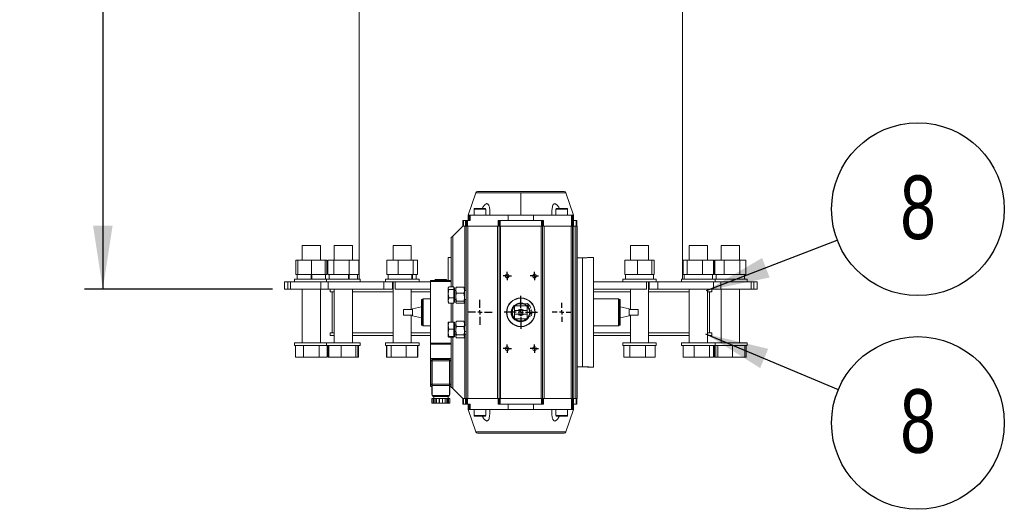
# Model space of a CAD drawing. Header units: millimetres. Extents: x 195 to 7681, y 65 to 5395.
# Tile 71 of 80: x 4715 to 5419, y 1874 to 2224. Entities that reach past the tile are written whole.
import ezdxf

# ---------------------------------------------------------------- set-up
doc = ezdxf.new("R2010")
doc.units = ezdxf.units.MM
doc.layers.add('COTAS', color=1, linetype='Continuous')
doc.styles.add('SLDTEXTSTYLE3', font='TXT', dxfattribs={"width": 0.75})
doc.styles.add('SLDTEXTSTYLE4', font='TXT', dxfattribs={"width": 0.605})
doc.dimstyles.new('SLDDIMSTYLE1', dxfattribs={"dimtxt": 0.18, "dimasz": 45.5, "dimexe": 0, "dimexo": 0.0625, "dimgap": 0, "dimtad": 0, "dimtih": 1, "dimtoh": 1, "dimdec": 0, "dimrnd": 1e-09, "dimzin": 0, "dimdsep": 46, "dimtxsty": 'Standard', "dimsah": 1, "dimcen": 0.09, "dimadec": 0, "dimazin": 0, "dimtfac": 45.5, "dimtdec": 0, "dimtofl": 0, "dimtmove": 0, "dimatfit": 3, "dimfxl": 1, "dimfrac": 2, "dimtolj": 1, "dimtzin": 0, "dimarcsym": 0})
doc.dimstyles.new('SLDDIMSTYLE2', dxfattribs={"dimtxt": 45.5, "dimasz": 45.5, "dimexe": 0, "dimexo": 0.0625, "dimgap": 11.375, "dimtad": 1, "dimdec": 0, "dimlfac": 1.538462, "dimrnd": 1e-09, "dimzin": 12, "dimdsep": 46, "dimtxsty": 'SLDTEXTSTYLE4', "dimsah": 1, "dimcen": 0.09, "dimadec": 0, "dimazin": 3, "dimtfac": 1, "dimtdec": 0, "dimtofl": 0, "dimtmove": 0, "dimatfit": 3, "dimfxl": 1, "dimfrac": 2, "dimtolj": 1, "dimtzin": 12, "dimarcsym": 0})

# ---------------------------------------------------------------- blocks, each defined once
blk = doc.blocks.new('_D_6')
at = {"layer": 'COTAS', "ltscale": 13, "transparency": 16777216}
for p, q in [((5226.73, 3159.8), (4761.59, 3159.8)), ((4774.59, 3159.8), (4774.59, 2031.59)), ((4895.86, 2031.59), (4761.59, 2031.59))]:
    blk.add_line(p, q, dxfattribs=at)
for points in [[(4774.59, 3159.8), (4767.59, 3114.3), (4781.59, 3114.3)], [(4774.59, 2031.59), (4781.59, 2077.09), (4767.59, 2077.09)]]:
    blk.add_solid(points, dxfattribs=at)
at = {"layer": 'COTAS', "ltscale": 13, "transparency": 16777216, "insert": (4715.94, 2526.18), "char_height": 45.5, "attachment_point": 1, "rotation": 90, "style": 'SLDTEXTSTYLE4'}
blk.add_mtext('1736', dxfattribs=at)
blk = doc.blocks.new('SW_NOTE_0_46')
at = {"layer": 'COTAS', "color": 0, "ltscale": 13}
blk.add_circle((57.66, 22.2), 61.78, dxfattribs=at)
at = {"layer": 'COTAS', "color": 0, "ltscale": 13, "insert": (57.72, 46.32), "char_height": 45.5, "attachment_point": 2, "style": 'SLDTEXTSTYLE3'}
blk.add_mtext('8', dxfattribs=at)
blk = doc.blocks.new('SW_NOTE_0_47')
at = {"layer": 'COTAS', "color": 0, "ltscale": 13}
blk.add_circle((56.96, -23.92), 61.78, dxfattribs=at)
at = {"layer": 'COTAS', "color": 0, "ltscale": 13, "insert": (57.03, 0.2), "char_height": 45.5, "attachment_point": 2, "style": 'SLDTEXTSTYLE3'}
blk.add_mtext('8', dxfattribs=at)
blk = doc.blocks.new('SW_CENTERMARKSYMBOL_14')
at = {"layer": 'COTAS', "color": 0, "ltscale": 13}
for p, q in [((-3.25, 0), (-6.83, 0)), ((0, 0), (-1.63, 0)), ((0, 3.25), (0, 6.83)), ((0, 0), (0, 1.62)), ((0, 0), (0, -1.63)), ((0, 0), (1.62, 0)), ((3.25, 0), (6.83, 0)), ((0, -3.25), (0, -6.83))]:
    blk.add_line(p, q, dxfattribs=at)
blk = doc.blocks.new('SW_CENTERMARKSYMBOL_15')
at = {"layer": 'COTAS', "color": 0, "ltscale": 13}
for p, q in [((-1.625, 0), (-2.99, 0)), ((0, 0), (-1.625, 0)), ((0, 1.625), (0, 2.99)), ((0, 0), (0, 1.625)), ((0, 0), (0, -1.625)), ((0, 0), (1.625, 0)), ((1.625, 0), (2.99, 0)), ((0, -1.625), (0, -2.99))]:
    blk.add_line(p, q, dxfattribs=at)
blk = doc.blocks.new('SW_CENTERMARKSYMBOL_16')
at = {"layer": 'COTAS', "color": 0, "ltscale": 13}
for p, q in [((-1.625, 0), (-2.99, 0)), ((0, 0), (-1.625, 0)), ((0, 1.625), (0, 2.99)), ((0, 0), (0, 1.625)), ((0, 0), (0, -1.625)), ((0, 0), (1.625, 0)), ((1.625, 0), (2.99, 0)), ((0, -1.625), (0, -2.99))]:
    blk.add_line(p, q, dxfattribs=at)
blk = doc.blocks.new('SW_CENTERMARKSYMBOL_17')
at = {"layer": 'COTAS', "color": 0, "ltscale": 13}
for p, q in [((-1.625, 0), (-2.99, 0)), ((0, 0), (-1.625, 0)), ((0, 1.625), (0, 2.99)), ((0, 0), (0, 1.625)), ((0, 0), (0, -1.625)), ((0, 0), (1.625, 0)), ((1.625, 0), (2.99, 0)), ((0, -1.625), (0, -2.99))]:
    blk.add_line(p, q, dxfattribs=at)
blk = doc.blocks.new('SW_CENTERMARKSYMBOL_18')
at = {"layer": 'COTAS', "color": 0, "ltscale": 13}
for p, q in [((-1.625, 0), (-2.99, 0)), ((0, 0), (-1.625, 0)), ((0, 1.625), (0, 2.99)), ((0, 0), (0, 1.625)), ((0, 0), (0, -1.625)), ((0, 0), (1.625, 0)), ((1.625, 0), (2.99, 0)), ((0, -1.625), (0, -2.99))]:
    blk.add_line(p, q, dxfattribs=at)
blk = doc.blocks.new('SW_CENTERMARKSYMBOL_19')
at = {"layer": 'COTAS', "color": 0, "ltscale": 13}
for p, q in [((0, 3.25), (0, 11.8625)), ((-3.25, 0), (-11.8625, 0)), ((0, 0), (-1.625, 0)), ((0, 0), (0, 1.625)), ((0, 0), (0, -1.625)), ((0, 0), (1.625, 0)), ((3.25, 0), (11.8625, 0)), ((0, -3.25), (0, -11.8625))]:
    blk.add_line(p, q, dxfattribs=at)
blk = doc.blocks.new('SW_CENTERMARKSYMBOL_20')
at = {"layer": 'COTAS', "color": 0, "ltscale": 13}
for p, q in [((0, 3.25), (0, 8.84)), ((-3.25, 0), (-8.84, 0)), ((0, 0), (-1.625, 0)), ((0, 0), (0, 1.625)), ((0, 0), (0, -1.625)), ((0, 0), (1.625, 0)), ((3.25, 0), (8.84, 0)), ((0, -3.25), (0, -8.84))]:
    blk.add_line(p, q, dxfattribs=at)

msp = doc.modelspace()

# ---------------------------------------------------------------- linework, layer by layer
at = {"color": 7, "linetype": 'Continuous', "lineweight": 18, "ltscale": 13}
for p, q in [((4958.02, 2354.64), (4958.02, 2038.74)), ((5189.16, 2038.74), (5189.16, 2354.64)), ((5041.31, 2100.58), (5035.89, 2084.56)), ((5041.31, 2100.58), (5073.59, 2100.58)), ((5104.64, 2101.46), (5042.54, 2101.46)), ((5073.59, 2100.58), (5105.87, 2100.58)), ((5073.59, 2084.56), (5073.59, 2100.58)), ((5111.29, 2084.56), (5105.87, 2100.58)), ((5040.11, 2088.85), (5040.11, 2084.56)), ((5040.11, 2088.85), (5048.56, 2088.85)), ((5040.63, 2089.37), (5048.04, 2089.37)), ((5048.56, 2088.85), (5048.56, 2084.56)), ((5098.61, 2088.85), (5098.61, 2084.56)), ((5098.61, 2088.85), (5107.06, 2088.85)), ((5099.13, 2089.37), (5106.54, 2089.37)), ((5107.06, 2088.85), (5107.06, 2084.56)), ((5031.99, 2080.66), (5031.99, 2076.76)), ((5031.99, 2080.66), (5032.64, 2080.66)), ((5032.64, 2076.76), (5032.64, 2080.66)), ((5032.64, 2080.66), (5034.07, 2080.66)), ((5034.07, 2080.66), (5034.07, 2076.76)), ((5034.07, 2080.66), (5034.72, 2080.66)), ((5034.72, 2080.66), (5035.37, 2080.66)), ((5034.72, 2080.66), (5034.72, 2076.76)), ((5035.37, 2080.66), (5037.32, 2080.66)), ((5035.37, 2076.76), (5035.37, 2080.66)), ((5035.89, 2084.56), (5035.89, 2080.66)), ((5035.89, 2084.56), (5036.67, 2084.56)), ((5036.67, 2080.66), (5036.67, 2084.56)), ((5037.32, 2084.56), (5036.67, 2084.56)), ((5037.32, 2080.66), (5037.32, 2084.56)), ((5037.32, 2084.56), (5064.53, 2084.56)), ((5057.47, 2080.66), (5057.47, 2076.76)), ((5057.47, 2080.66), (5058.12, 2080.66)), ((5058.12, 2080.66), (5058.12, 2076.76)), ((5058.12, 2080.66), (5058.77, 2080.66)), ((5058.77, 2076.76), (5058.77, 2080.66)), ((5058.77, 2080.66), (5088.41, 2080.66)), ((5064.53, 2084.56), (5073.59, 2084.56)), ((5064.53, 2084.56), (5064.53, 2080.66)), ((5073.59, 2084.56), (5082.65, 2084.56)), ((5082.65, 2080.66), (5082.65, 2084.56)), ((5082.65, 2084.56), (5109.86, 2084.56)), ((5088.41, 2080.66), (5088.41, 2076.76)), ((5088.41, 2080.66), (5089.06, 2080.66)), ((5089.06, 2076.76), (5089.06, 2080.66)), ((5089.06, 2080.66), (5089.71, 2080.66)), ((5089.71, 2076.76), (5089.71, 2080.66)), ((5109.86, 2084.56), (5109.86, 2076.76)), ((5110.51, 2084.56), (5109.86, 2084.56)), ((5110.51, 2084.56), (5111.29, 2084.56)), ((5110.51, 2076.76), (5110.51, 2084.56)), ((5110.51, 2080.66), (5111.16, 2080.66)), ((5111.16, 2076.76), (5111.16, 2080.66)), ((5111.16, 2080.66), (5113.11, 2080.66)), ((5111.29, 2080.66), (5111.29, 2084.56)), ((5113.11, 2080.66), (5113.11, 2076.76)), ((5113.11, 2080.66), (5113.76, 2080.66)), ((5113.76, 2076.76), (5113.76, 2080.66)), ((5024.84, 2069.61), (5031.99, 2076.76)), ((5031.99, 2076.76), (5033.61, 2076.76)), ((5033.61, 2076.76), (5034.59, 2076.76)), ((5033.61, 2076.76), (5033.61, 2030.61)), ((5034.59, 1953.26), (5034.59, 2076.76)), ((5034.59, 2076.76), (5035.56, 2076.76)), ((5035.56, 1953.26), (5035.56, 2076.76)), ((5035.56, 2076.76), (5057.01, 2076.76)), ((5057.01, 2076.76), (5057.01, 1953.26)), ((5057.01, 2076.76), (5057.99, 2076.76)), ((5057.99, 1953.26), (5057.99, 2076.76)), ((5057.99, 2076.76), (5058.96, 2076.76)), ((5058.96, 1953.26), (5058.96, 2076.76)), ((5058.96, 2076.76), (5088.21, 2076.76)), ((5088.21, 1953.26), (5088.21, 2076.76)), ((5088.21, 2076.76), (5089.19, 2076.76)), ((5089.19, 1953.26), (5089.19, 2076.76)), ((5089.19, 2076.76), (5090.16, 2076.76)), ((5090.16, 1953.26), (5090.16, 2076.76)), ((5090.16, 2076.76), (5109.66, 2076.76)), ((5109.66, 1953.26), (5109.66, 2076.76)), ((5109.66, 2076.76), (5110.64, 2076.76)), ((5110.64, 1953.26), (5110.64, 2076.76)), ((5110.64, 2076.76), (5111.61, 2076.76)), ((5111.61, 1953.26), (5111.61, 2076.76)), ((5111.61, 2076.76), (5112.91, 2076.76)), ((5112.91, 1953.26), (5112.91, 2076.76)), ((5112.91, 2076.76), (5113.89, 2076.76)), ((5113.89, 1953.26), (5113.89, 2076.76)), ((5023.86, 2068.64), (5024.84, 2069.61)), ((5023.86, 2033.27), (5023.86, 2068.64)), ((5024.84, 2033.27), (5024.84, 2069.61)), ((4917.27, 2062.79), (4917.27, 2052.39)), ((4917.27, 2062.79), (4923.77, 2062.79)), ((4923.77, 2062.79), (4930.27, 2062.79)), ((4930.27, 2052.39), (4930.27, 2062.79)), ((4940.08, 2062.79), (4940.08, 2052.39)), ((4940.08, 2062.79), (4949.07, 2062.79)), ((4949.07, 2062.79), (4953.08, 2062.79)), ((4953.08, 2052.39), (4953.08, 2062.79)), ((4982.22, 2062.79), (4982.22, 2052.39)), ((4982.22, 2062.79), (4993.32, 2062.79)), ((4993.32, 2062.79), (4995.22, 2062.79)), ((4995.22, 2052.39), (4995.22, 2062.79)), ((5151.95, 2062.79), (5151.95, 2052.39)), ((5151.95, 2062.79), (5164.95, 2062.79)), ((5164.95, 2052.39), (5164.95, 2062.79)), ((5194.09, 2062.79), (5194.09, 2052.39)), ((5194.09, 2062.79), (5207.09, 2062.79)), ((5207.09, 2052.39), (5207.09, 2062.79)), ((5216.9, 2062.79), (5216.9, 2052.39)), ((5216.9, 2062.79), (5229.9, 2062.79)), ((5229.9, 2052.39), (5229.9, 2062.79)), ((4912.61, 2052.39), (4912.61, 2041.99)), ((4912.61, 2052.39), (4914.02, 2052.39)), ((4914.02, 2052.39), (4914.02, 2041.99)), ((4914.02, 2052.39), (4923.77, 2052.39)), ((4923.77, 2052.39), (4923.77, 2041.99)), ((4923.77, 2052.39), (4933.52, 2052.39)), ((4933.52, 2052.39), (4934.94, 2052.39)), ((4933.52, 2052.39), (4933.52, 2041.99)), ((4934.94, 2052.39), (4934.94, 2041.99)), ((4935.42, 2052.39), (4935.42, 2041.99)), ((4935.42, 2052.39), (4939.73, 2052.39)), ((4939.73, 2052.39), (4939.73, 2041.99)), ((4939.73, 2052.39), (4950.89, 2052.39)), ((4950.89, 2052.39), (4950.89, 2041.99)), ((4950.89, 2052.39), (4957.74, 2052.39)), ((4957.74, 2052.39), (4957.74, 2041.99)), ((4977.85, 2052.39), (4977.85, 2041.99)), ((4977.85, 2052.39), (4985.81, 2052.39)), ((4985.81, 2052.39), (4985.81, 2041.99)), ((4985.81, 2052.39), (4996.69, 2052.39)), ((4996.69, 2052.39), (4996.69, 2041.99)), ((4996.69, 2052.39), (4999.6, 2052.39)), ((4999.6, 2052.39), (4999.6, 2041.99)), ((5021.59, 2037.76), (5021.59, 2054.01)), ((5023.86, 2054.22), (5022.63, 2054.22)), ((5113.89, 2054.01), (5117.79, 2054.01)), ((5117.79, 1976.01), (5117.79, 2054.01)), ((5124.55, 2054.22), (5121.17, 2054.22)), ((5125.59, 1976.01), (5125.59, 2054.01)), ((5148.05, 2052.39), (5148.05, 2041.99)), ((5148.05, 2052.39), (5156.98, 2052.39)), ((5156.98, 2052.39), (5156.98, 2041.99)), ((5156.98, 2052.39), (5167.38, 2052.39)), ((5167.38, 2052.39), (5167.38, 2041.99)), ((5167.38, 2052.39), (5168.85, 2052.39)), ((5168.85, 2052.39), (5168.85, 2041.99)), ((5189.43, 2052.39), (5189.43, 2041.99)), ((5189.43, 2052.39), (5189.72, 2052.39)), ((5189.72, 2052.39), (5189.72, 2041.99)), ((5189.72, 2052.39), (5192.63, 2052.39)), ((5192.63, 2052.39), (5192.63, 2041.99)), ((5192.63, 2052.39), (5203.51, 2052.39)), ((5203.51, 2052.39), (5203.51, 2041.99)), ((5203.51, 2052.39), (5211.47, 2052.39)), ((5211.47, 2052.39), (5211.76, 2052.39)), ((5211.47, 2052.39), (5211.47, 2041.99)), ((5211.76, 2052.39), (5211.76, 2041.99)), ((5212.24, 2052.39), (5212.24, 2041.99)), ((5212.24, 2052.39), (5219.09, 2052.39)), ((5219.09, 2052.39), (5219.09, 2041.99)), ((5219.09, 2052.39), (5230.26, 2052.39)), ((5230.26, 2052.39), (5230.26, 2041.99)), ((5230.26, 2052.39), (5234.56, 2052.39)), ((5234.56, 2052.39), (5234.56, 2041.99)), ((4904.59, 2036.79), (4904.59, 2031.59)), ((4906.95, 2036.79), (4904.59, 2036.79)), ((4906.95, 2036.79), (4906.95, 2031.59)), ((4906.95, 2036.79), (4908.86, 2036.79)), ((4908.86, 2036.79), (4908.86, 2031.59)), ((4930.42, 2036.79), (4908.86, 2036.79)), ((4911.75, 2038.74), (4911.75, 2036.79)), ((4911.75, 2038.74), (4934.56, 2038.74)), ((4912.61, 2041.99), (4913.7, 2041.99)), ((4913.7, 2041.99), (4913.7, 2038.74)), ((4913.7, 2041.99), (4914.02, 2041.99)), ((4914.02, 2041.99), (4916.7, 2041.99)), ((4916.7, 2041.99), (4921.1, 2041.99)), ((4921.1, 2041.99), (4923.77, 2041.99)), ((4923.51, 2041.99), (4923.51, 2038.74)), ((4923.77, 2041.99), (4926.45, 2041.99)), ((4924.03, 2041.99), (4924.03, 2038.74)), ((4926.45, 2041.99), (4930.85, 2041.99)), ((4930.42, 2036.79), (4930.42, 2031.59)), ((4930.42, 2036.79), (4934.73, 2036.79)), ((4930.85, 2041.99), (4933.52, 2041.99)), ((4933.52, 2041.99), (4933.85, 2041.99)), ((4933.85, 2038.74), (4933.85, 2041.99)), ((4933.85, 2041.99), (4934.94, 2041.99)), ((4934.56, 2038.74), (4934.56, 2036.79)), ((4934.56, 2038.74), (4958.61, 2038.74)), ((4934.73, 2036.79), (4935.84, 2036.79)), ((4935.42, 2041.99), (4936.6, 2041.99)), ((4935.84, 2036.79), (4935.84, 2031.59)), ((4975.68, 2036.79), (4935.84, 2036.79)), ((4936.51, 2041.99), (4936.51, 2038.74)), ((4936.6, 2041.99), (4938.54, 2041.99)), ((4938.54, 2041.99), (4939.73, 2041.99)), ((4939.73, 2041.99), (4942.79, 2041.99)), ((4942.79, 2041.99), (4947.82, 2041.99)), ((4947.82, 2041.99), (4950.89, 2041.99)), ((4950.2, 2041.99), (4950.2, 2038.74)), ((4950.68, 2041.99), (4950.68, 2038.74)), ((4950.89, 2041.99), (4952.77, 2041.99)), ((4952.77, 2041.99), (4955.86, 2041.99)), ((4955.86, 2041.99), (4957.74, 2041.99)), ((4956.66, 2038.74), (4956.66, 2041.99)), ((4958.61, 2036.79), (4958.61, 2038.74)), ((4975.68, 2036.79), (4975.68, 2031.59)), ((4975.68, 2036.79), (4978.56, 2036.79)), ((4976.7, 2038.74), (4976.7, 2036.79)), ((4976.7, 2038.74), (5000.75, 2038.74)), ((4977.85, 2041.99), (4980.04, 2041.99)), ((4978.56, 2036.79), (4983.79, 2036.79)), ((4978.65, 2041.99), (4978.65, 2038.74)), ((4980.04, 2041.99), (4983.63, 2041.99)), ((4981.77, 2036.79), (4981.77, 2031.59)), ((4982.22, 2036.79), (4982.22, 1993.24)), ((4983.63, 2041.99), (4985.81, 2041.99)), ((4983.79, 2036.79), (4983.79, 2031.59)), ((5008.91, 2036.79), (4983.79, 2036.79)), ((4985.81, 2041.99), (4988.8, 2041.99)), ((4988.8, 2041.99), (4993.7, 2041.99)), ((4993.7, 2041.99), (4996.69, 2041.99)), ((4995.66, 2041.99), (4995.66, 2038.74)), ((4996.03, 2041.99), (4996.03, 2038.74)), ((4996.69, 2041.99), (4997.49, 2041.99)), ((4997.49, 2041.99), (4998.8, 2041.99)), ((4998.8, 2038.74), (4998.8, 2041.99)), ((4998.8, 2041.99), (4999.6, 2041.99)), ((5000.75, 2036.79), (5000.75, 2038.74)), ((5023.86, 2037.76), (5008.91, 2037.76)), ((5008.91, 2037.76), (5008.91, 2037.11)), ((5008.91, 2037.11), (5008.91, 1992.91)), ((5008.91, 2037.11), (5023.86, 2037.11)), ((5012.16, 2038.09), (5012.49, 2038.41)), ((5012.16, 2038.09), (5020.61, 2038.09)), ((5012.16, 2038.09), (5012.16, 2037.76)), ((5020.29, 2038.41), (5012.49, 2038.41)), ((5020.61, 2038.09), (5020.29, 2038.41)), ((5020.61, 2037.76), (5020.61, 2038.09)), ((5063.84, 2041.01), (5063.84, 2039.65)), ((5083.34, 2041.01), (5083.34, 2039.65)), ((5163.39, 2036.79), (5125.59, 2036.79)), ((5146.43, 2038.74), (5146.43, 2036.79)), ((5146.43, 2038.74), (5147.34, 2038.74)), ((5147.34, 2038.74), (5170.48, 2038.74)), ((5148.05, 2041.99), (5150.5, 2041.99)), ((5148.38, 2041.99), (5148.38, 2038.74)), ((5150.5, 2041.99), (5154.53, 2041.99)), ((5154.53, 2041.99), (5156.98, 2041.99)), ((5156.98, 2041.99), (5159.84, 2041.99)), ((5159.84, 2041.99), (5164.53, 2041.99)), ((5163.39, 2036.79), (5168.61, 2036.79)), ((5163.39, 2036.79), (5163.39, 2031.59)), ((5164.53, 2041.99), (5167.38, 2041.99)), ((5164.95, 1993.24), (5164.95, 2036.79)), ((5165.41, 2036.79), (5165.41, 2031.59)), ((5167.38, 2041.99), (5167.79, 2041.99)), ((5167.79, 2041.99), (5168.53, 2041.99)), ((5168.53, 2038.74), (5168.53, 2041.99)), ((5168.53, 2041.99), (5168.85, 2041.99)), ((5168.61, 2036.79), (5171.49, 2036.79)), ((5170.48, 2036.79), (5170.48, 2038.74)), ((5171.49, 2036.79), (5171.49, 2031.59)), ((5211.34, 2036.79), (5171.49, 2036.79)), ((5188.57, 2038.74), (5188.57, 2036.79)), ((5188.57, 2038.74), (5192.09, 2038.74)), ((5189.43, 2041.99), (5189.72, 2041.99)), ((5189.72, 2041.99), (5190.52, 2041.99)), ((5190.52, 2041.99), (5190.52, 2038.74)), ((5190.52, 2041.99), (5191.83, 2041.99)), ((5191.83, 2041.99), (5192.63, 2041.99)), ((5192.09, 2038.74), (5212.62, 2038.74)), ((5192.63, 2041.99), (5195.62, 2041.99)), ((5195.62, 2041.99), (5200.52, 2041.99)), ((5200.52, 2041.99), (5203.51, 2041.99)), ((5203.51, 2041.99), (5205.69, 2041.99)), ((5205.69, 2041.99), (5209.28, 2041.99)), ((5209.28, 2041.99), (5211.47, 2041.99)), ((5210.67, 2038.74), (5210.67, 2041.99)), ((5211.34, 2036.79), (5212.44, 2036.79)), ((5211.34, 2036.79), (5211.34, 2031.59)), ((5211.47, 2041.99), (5211.76, 2041.99)), ((5212.24, 2041.99), (5214.12, 2041.99)), ((5212.44, 2036.79), (5216.76, 2036.79)), ((5212.62, 2036.79), (5212.62, 2038.74)), ((5212.62, 2038.74), (5218.8, 2038.74)), ((5213.33, 2041.99), (5213.33, 2038.74)), ((5214.12, 2041.99), (5217.21, 2041.99)), ((5216.76, 2036.79), (5216.76, 2031.59)), ((5238.32, 2036.79), (5216.76, 2036.79)), ((5217.21, 2041.99), (5219.09, 2041.99)), ((5218.8, 2038.74), (5235.43, 2038.74)), ((5219.09, 2041.99), (5222.16, 2041.99)), ((5222.16, 2041.99), (5227.19, 2041.99)), ((5227.19, 2041.99), (5230.26, 2041.99)), ((5230.26, 2041.99), (5231.44, 2041.99)), ((5231.44, 2041.99), (5233.38, 2041.99)), ((5233.38, 2041.99), (5234.56, 2041.99)), ((5233.48, 2038.74), (5233.48, 2041.99)), ((5235.43, 2036.79), (5235.43, 2038.74)), ((5238.32, 2036.79), (5238.32, 2031.59)), ((5238.32, 2036.79), (5240.22, 2036.79)), ((5240.22, 2036.79), (5240.22, 2031.59)), ((5242.59, 2036.79), (5240.22, 2036.79)), ((5242.59, 2031.59), (5242.59, 2036.79)), ((4906.95, 2031.59), (4904.59, 2031.59)), ((4906.95, 2031.59), (4908.86, 2031.59)), ((4930.42, 2031.59), (4908.86, 2031.59)), ((4917.27, 2031.59), (4917.27, 1993.24)), ((4930.27, 1993.24), (4930.27, 2031.59)), ((4930.42, 2031.59), (4935.84, 2031.59)), ((4975.68, 2031.59), (4935.84, 2031.59)), ((4937.09, 2031.59), (4937.09, 2029.64)), ((4940.08, 2029.64), (4937.09, 2029.64)), ((4938.71, 2029.64), (4938.71, 2000.39)), ((4940.08, 2031.59), (4940.08, 1993.24)), ((4953.08, 1993.24), (4953.08, 2031.59)), ((4982.22, 2029.64), (4953.08, 2029.64)), ((4975.68, 2031.59), (4981.77, 2031.59)), ((4981.77, 2031.59), (4982.22, 2031.59)), ((5008.91, 2031.59), (4983.79, 2031.59)), ((4995.22, 2016.96), (4995.22, 2031.59)), ((5008.91, 2029.64), (4995.22, 2029.64)), ((5021.87, 2032.89), (5021.69, 2032.56)), ((5021.69, 2032.26), (5021.69, 2032.56)), ((5021.69, 2028.3), (5021.69, 2032.26)), ((5025.75, 2033.27), (5022.15, 2033.27)), ((5025.75, 2031.25), (5022.15, 2031.25)), ((5025.75, 2033.27), (5025.75, 2032.26)), ((5026.14, 2032.56), (5025.75, 2032.56)), ((5025.75, 2032.26), (5025.75, 2031.25)), ((5025.75, 2031.25), (5025.75, 2028.3)), ((5026.14, 2032.56), (5026.14, 2022.16)), ((5027.11, 2030.61), (5026.14, 2030.61)), ((5027.2, 2032.72), (5027.11, 2032.56)), ((5027.11, 2032.56), (5027.11, 2030.94)), ((5027.11, 2030.94), (5027.11, 2025.88)), ((5032.82, 2033.12), (5027.58, 2033.12)), ((5032.82, 2028.76), (5027.58, 2028.76)), ((5032.82, 2033.12), (5033.2, 2032.71)), ((5033.29, 2032.56), (5033.2, 2032.71)), ((5033.29, 2032.56), (5033.29, 2030.94)), ((5033.29, 2030.94), (5033.29, 2025.88)), ((5034.59, 2030.61), (5033.29, 2030.61)), ((5163.39, 2031.59), (5125.59, 2031.59)), ((5151.95, 2029.64), (5125.59, 2029.64)), ((5151.95, 2031.59), (5151.95, 2016.96)), ((5164.95, 2031.59), (5165.41, 2031.59)), ((5194.09, 2029.64), (5164.95, 2029.64)), ((5165.41, 2031.59), (5171.49, 2031.59)), ((5211.34, 2031.59), (5171.49, 2031.59)), ((5194.09, 2031.59), (5194.09, 1993.24)), ((5207.09, 1993.24), (5207.09, 2031.59)), ((5210.09, 2029.64), (5207.09, 2029.64)), ((5208.46, 2029.64), (5208.46, 2000.39)), ((5210.09, 2029.64), (5210.09, 2031.59)), ((5211.34, 2031.59), (5216.76, 2031.59)), ((5238.32, 2031.59), (5216.76, 2031.59)), ((5216.9, 2031.59), (5216.9, 1993.24)), ((5229.9, 1993.24), (5229.9, 2031.59)), ((5238.32, 2031.59), (5240.22, 2031.59)), ((5242.59, 2031.59), (5240.22, 2031.59)), ((5002.54, 2024.11), (5003.19, 2024.11)), ((5002.54, 2005.91), (5002.54, 2024.11)), ((5003.84, 2024.76), (5003.19, 2024.11)), ((5003.19, 2005.91), (5003.19, 2024.11)), ((5003.84, 2024.76), (5008.91, 2024.76)), ((5003.84, 2005.26), (5003.84, 2024.76)), ((5021.69, 2023.4), (5021.69, 2028.3)), ((5021.69, 2022.16), (5021.69, 2023.4)), ((5021.69, 2022.16), (5021.87, 2021.84)), ((5021.88, 2021.84), (5022.15, 2021.46)), ((5025.75, 2025.34), (5022.15, 2025.34)), ((5022.15, 2021.46), (5025.75, 2021.46)), ((5023.86, 2008.05), (5023.86, 2021.46)), ((5024.84, 2008.05), (5024.84, 2021.46)), ((5025.75, 2028.3), (5025.75, 2025.34)), ((5025.75, 2025.34), (5025.75, 2023.4)), ((5025.75, 2023.4), (5025.75, 2021.46)), ((5025.75, 2022.16), (5026.14, 2022.16)), ((5026.14, 2024.11), (5027.11, 2024.11)), ((5027.11, 2025.88), (5027.11, 2022.31)), ((5027.11, 2022.31), (5027.11, 2022.16)), ((5027.11, 2022.16), (5027.2, 2022.02)), ((5027.58, 2023.01), (5032.82, 2023.01)), ((5032.82, 2021.61), (5027.58, 2021.61)), ((5033.2, 2022.02), (5033.29, 2022.16)), ((5033.29, 2025.88), (5033.29, 2022.31)), ((5033.29, 2024.11), (5034.59, 2024.11)), ((5033.29, 2022.31), (5033.29, 2022.16)), ((5033.61, 2024.11), (5033.61, 2005.91)), ((5076.1, 2021.01), (5078.3, 2021.34)), ((5143.33, 2024.76), (5125.59, 2024.76)), ((5143.33, 2024.76), (5143.33, 2005.26)), ((5143.98, 2024.11), (5143.33, 2024.76)), ((5144.63, 2024.11), (5143.98, 2024.11)), ((5143.98, 2024.11), (5143.98, 2005.91)), ((5144.63, 2024.11), (5144.63, 2005.91)), ((4989.54, 2016.96), (4996.04, 2016.96)), ((4989.54, 2013.06), (4989.54, 2016.96)), ((4996.04, 2017.61), (5002.54, 2018.91)), ((4996.04, 2012.41), (4996.04, 2017.61)), ((5069.04, 2019.19), (5069.04, 2016.31)), ((5069.04, 2016.31), (5071.72, 2016.31)), ((5069.04, 2016.31), (5069.04, 2013.71)), ((5077.76, 2019.56), (5069.41, 2019.56)), ((5075.45, 2016.31), (5078.14, 2016.31)), ((5078.14, 2016.31), (5078.14, 2019.19)), ((5078.14, 2013.71), (5078.14, 2016.31)), ((5080.8, 2018.31), (5079.44, 2017.85)), ((5079.96, 2016.31), (5081.32, 2016.77)), ((5151.13, 2017.61), (5144.63, 2018.91)), ((5151.13, 2017.61), (5151.13, 2012.41)), ((5157.63, 2016.96), (5151.13, 2016.96)), ((5157.63, 2016.96), (5157.63, 2013.06)), ((4989.54, 2013.06), (4996.04, 2013.06)), ((4995.22, 1993.24), (4995.22, 2013.06)), ((4996.04, 2012.41), (5002.54, 2011.11)), ((5021.69, 2005.55), (5021.69, 2007.85)), ((5022.15, 2008.05), (5025.75, 2008.05)), ((5025.75, 2008.05), (5025.75, 2005.55)), ((5026.14, 2007.86), (5025.75, 2007.86)), ((5026.14, 2007.86), (5026.14, 2000.36)), ((5027.33, 2008.23), (5027.11, 2007.86)), ((5027.11, 2007.86), (5027.11, 2006.69)), ((5027.34, 2008.23), (5027.58, 2008.59)), ((5032.82, 2008.59), (5027.58, 2008.59)), ((5032.82, 2008.59), (5033.04, 2008.23)), ((5033.29, 2007.86), (5033.07, 2008.24)), ((5033.29, 2007.86), (5033.29, 2006.69)), ((5069.04, 2013.71), (5069.04, 2010.84)), ((5071.72, 2013.71), (5069.04, 2013.71)), ((5069.41, 2010.46), (5077.76, 2010.46)), ((5073.59, 2008.51), (5073.59, 2008.84)), ((5078.14, 2013.71), (5075.45, 2013.71)), ((5078.14, 2010.84), (5078.14, 2013.71)), ((5081.17, 2012.84), (5079.22, 2011.77)), ((5151.13, 2012.41), (5144.63, 2011.11)), ((5157.63, 2013.06), (5151.13, 2013.06)), ((5151.95, 2013.06), (5151.95, 1993.24)), ((4937.09, 2000.39), (4937.09, 1998.44)), ((4940.08, 2000.39), (4937.09, 2000.39)), ((4982.22, 2000.39), (4953.08, 2000.39)), ((5008.91, 2000.39), (4995.22, 2000.39)), ((5002.54, 2005.91), (5003.19, 2005.91)), ((5003.19, 2005.91), (5003.84, 2005.26)), ((5003.84, 2005.26), (5008.91, 2005.26)), ((5021.69, 2000.36), (5021.69, 2005.55)), ((5021.69, 1997.47), (5021.69, 2000.36)), ((5022.15, 2003.05), (5025.75, 2003.05)), ((5025.75, 2005.55), (5025.75, 2003.05)), ((5025.75, 2003.05), (5025.75, 2000.36)), ((5025.75, 2000.36), (5025.75, 1997.67)), ((5025.75, 2000.36), (5026.14, 2000.36)), ((5027.11, 2005.91), (5026.14, 2005.91)), ((5026.14, 2001.22), (5027.11, 2001.22)), ((5026.14, 2000.36), (5026.14, 1997.46)), ((5027.11, 2006.69), (5027.11, 2001.84)), ((5027.11, 2001.84), (5027.11, 1997.8)), ((5032.82, 2004.8), (5027.58, 2004.8)), ((5033.29, 2006.69), (5033.29, 2001.84)), ((5034.59, 2005.91), (5033.29, 2005.91)), ((5033.29, 2001.84), (5033.29, 1997.8)), ((5033.29, 2001.22), (5034.59, 2001.22)), ((5143.33, 2005.26), (5125.59, 2005.26)), ((5151.95, 2000.39), (5125.59, 2000.39)), ((5143.33, 2005.26), (5143.98, 2005.91)), ((5144.63, 2005.91), (5143.98, 2005.91)), ((5194.09, 2000.39), (5164.95, 2000.39)), ((5210.09, 2000.39), (5207.09, 2000.39)), ((5210.09, 1998.44), (5210.09, 2000.39)), ((4911.75, 1993.24), (4911.75, 1991.29)), ((4934.56, 1993.24), (4911.75, 1993.24)), ((4934.56, 1993.24), (4934.56, 1991.29)), ((4958.61, 1993.24), (4934.56, 1993.24)), ((4940.08, 1998.44), (4937.09, 1998.44)), ((4982.22, 1998.44), (4953.08, 1998.44)), ((4958.61, 1991.29), (4958.61, 1993.24)), ((4976.7, 1993.24), (4976.7, 1991.29)), ((5000.75, 1993.24), (4976.7, 1993.24)), ((5008.91, 1998.44), (4995.22, 1998.44)), ((5000.75, 1991.29), (5000.75, 1993.24)), ((5025.75, 1997.67), (5022.15, 1997.67)), ((5025.75, 1997.28), (5022.15, 1997.28)), ((5023.86, 1961.39), (5023.86, 1997.28)), ((5024.84, 1960.41), (5024.84, 1997.28)), ((5025.75, 1997.67), (5025.75, 1997.47)), ((5025.75, 1997.47), (5025.75, 1997.28)), ((5025.75, 1997.46), (5026.14, 1997.46)), ((5026.14, 1999.41), (5027.11, 1999.41)), ((5027.11, 1997.8), (5027.11, 1997.46)), ((5027.11, 1997.46), (5027.33, 1997.08)), ((5027.58, 1998.87), (5032.82, 1998.87)), ((5032.82, 1996.73), (5027.58, 1996.73)), ((5033.07, 1997.08), (5033.29, 1997.46)), ((5033.29, 1999.41), (5034.59, 1999.41)), ((5033.29, 1997.8), (5033.29, 1997.46)), ((5033.61, 1999.41), (5033.61, 1953.26)), ((5151.95, 1998.44), (5125.59, 1998.44)), ((5146.43, 1993.24), (5146.43, 1991.29)), ((5147.34, 1993.24), (5146.43, 1993.24)), ((5170.48, 1993.24), (5147.34, 1993.24)), ((5194.09, 1998.44), (5164.95, 1998.44)), ((5170.48, 1991.29), (5170.48, 1993.24)), ((5188.57, 1993.24), (5188.57, 1991.29)), ((5192.09, 1993.24), (5188.57, 1993.24)), ((5212.62, 1993.24), (5192.09, 1993.24)), ((5210.09, 1998.44), (5207.09, 1998.44)), ((5212.62, 1991.29), (5212.62, 1993.24)), ((5218.8, 1993.24), (5212.62, 1993.24)), ((5235.43, 1993.24), (5218.8, 1993.24)), ((5235.43, 1991.29), (5235.43, 1993.24)), ((4934.56, 1991.29), (4911.75, 1991.29)), ((4912.51, 1991.29), (4912.51, 1982.84)), ((4918.14, 1991.29), (4918.14, 1982.84)), ((4929.4, 1991.29), (4929.4, 1982.84)), ((4958.61, 1991.29), (4934.56, 1991.29)), ((4935.03, 1991.29), (4935.03, 1982.84)), ((4935.71, 1991.29), (4935.71, 1982.84)), ((4936.18, 1991.29), (4936.18, 1982.84)), ((4945.11, 1991.29), (4945.11, 1982.84)), ((4955.51, 1991.29), (4955.51, 1982.84)), ((4956.98, 1991.29), (4956.98, 1982.84)), ((4957.46, 1991.29), (4957.46, 1982.84)), ((5000.75, 1991.29), (4976.7, 1991.29)), ((4977.56, 1991.29), (4977.56, 1982.84)), ((4977.85, 1991.29), (4977.85, 1982.84)), ((4980.76, 1991.29), (4980.76, 1982.84)), ((4991.64, 1991.29), (4991.64, 1982.84)), ((4999.6, 1991.29), (4999.6, 1982.84)), ((4999.89, 1991.29), (4999.89, 1982.84)), ((5023.86, 1992.91), (5008.91, 1992.91)), ((5008.91, 1992.91), (5008.91, 1992.26)), ((5008.91, 1992.26), (5023.86, 1992.26)), ((5008.98, 1992.26), (5008.98, 1981.86)), ((5023.8, 1992.26), (5023.8, 1981.86)), ((5063.84, 1989.01), (5063.84, 1987.65)), ((5083.34, 1989.01), (5083.34, 1987.65)), ((5147.34, 1991.29), (5146.43, 1991.29)), ((5147.29, 1991.29), (5147.29, 1982.84)), ((5170.48, 1991.29), (5147.34, 1991.29)), ((5151.6, 1991.29), (5151.6, 1982.84)), ((5162.76, 1991.29), (5162.76, 1982.84)), ((5169.61, 1991.29), (5169.61, 1982.84)), ((5192.09, 1991.29), (5188.57, 1991.29)), ((5189.72, 1991.29), (5189.72, 1982.84)), ((5212.62, 1991.29), (5192.09, 1991.29)), ((5197.68, 1991.29), (5197.68, 1982.84)), ((5208.56, 1991.29), (5208.56, 1982.84)), ((5211.47, 1991.29), (5211.47, 1982.84)), ((5212.14, 1991.29), (5212.14, 1982.84)), ((5218.8, 1991.29), (5212.62, 1991.29)), ((5213, 1991.29), (5213, 1982.84)), ((5214.47, 1991.29), (5214.47, 1982.84)), ((5235.43, 1991.29), (5218.8, 1991.29)), ((5224.87, 1991.29), (5224.87, 1982.84)), ((5233.8, 1991.29), (5233.8, 1982.84)), ((5234.66, 1991.29), (5234.66, 1982.84)), ((4918.14, 1982.84), (4912.51, 1982.84)), ((4929.4, 1982.84), (4918.14, 1982.84)), ((4935.03, 1982.84), (4929.4, 1982.84)), ((4936.18, 1982.84), (4935.71, 1982.84)), ((4945.11, 1982.84), (4936.18, 1982.84)), ((4955.51, 1982.84), (4945.11, 1982.84)), ((4956.98, 1982.84), (4955.51, 1982.84)), ((4957.46, 1982.84), (4956.98, 1982.84)), ((4977.85, 1982.84), (4977.56, 1982.84)), ((4980.76, 1982.84), (4977.85, 1982.84)), ((4991.64, 1982.84), (4980.76, 1982.84)), ((4999.6, 1982.84), (4991.64, 1982.84)), ((4999.89, 1982.84), (4999.6, 1982.84)), ((5008.98, 1981.86), (5023.8, 1981.86)), ((5009.04, 1981.86), (5009.04, 1962.04)), ((5009.24, 1980.24), (5009.24, 1963.66)), ((5010.21, 1980.24), (5009.24, 1980.24)), ((5010.21, 1981.21), (5010.21, 1980.24)), ((5022.56, 1981.21), (5010.21, 1981.21)), ((5010.21, 1963.66), (5010.21, 1980.24)), ((5010.21, 1980.24), (5022.56, 1980.24)), ((5022.56, 1981.21), (5022.56, 1980.24)), ((5022.56, 1980.24), (5022.56, 1963.66)), ((5023.54, 1980.24), (5022.56, 1980.24)), ((5023.54, 1963.66), (5023.54, 1980.24)), ((5023.73, 1981.86), (5023.73, 1962.04)), ((5151.6, 1982.84), (5147.29, 1982.84)), ((5162.76, 1982.84), (5151.6, 1982.84)), ((5169.61, 1982.84), (5162.76, 1982.84)), ((5197.68, 1982.84), (5189.72, 1982.84)), ((5208.56, 1982.84), (5197.68, 1982.84)), ((5211.47, 1982.84), (5208.56, 1982.84)), ((5213, 1982.84), (5212.14, 1982.84)), ((5214.47, 1982.84), (5213, 1982.84)), ((5224.87, 1982.84), (5214.47, 1982.84)), ((5233.8, 1982.84), (5224.87, 1982.84)), ((5234.66, 1982.84), (5233.8, 1982.84)), ((5023.73, 1975.83), (5023.86, 1975.84)), ((5023.73, 1975.81), (5023.86, 1975.81)), ((5117.79, 1976.01), (5113.89, 1976.01)), ((5121.17, 1975.81), (5124.55, 1975.81)), ((5009.04, 1962.04), (5010.21, 1962.04)), ((5010.21, 1963.66), (5009.24, 1963.66)), ((5009.89, 1962.04), (5009.89, 1961.06)), ((5009.89, 1961.06), (5010.21, 1961.06)), ((5009.98, 1961.06), (5009.98, 1956.51)), ((5010.06, 1956.51), (5010.06, 1961.06)), ((5022.56, 1963.66), (5010.21, 1963.66)), ((5010.21, 1963.66), (5010.21, 1962.69)), ((5010.21, 1962.69), (5010.21, 1955.54)), ((5010.21, 1962.69), (5016.39, 1962.69)), ((5016.39, 1962.69), (5022.56, 1962.69)), ((5023.54, 1963.66), (5022.56, 1963.66)), ((5022.56, 1963.66), (5022.56, 1962.69)), ((5022.56, 1955.54), (5022.56, 1962.69)), ((5022.56, 1962.04), (5023.73, 1962.04)), ((5022.56, 1961.06), (5022.89, 1961.06)), ((5022.72, 1961.06), (5022.72, 1956.51)), ((5022.79, 1956.51), (5022.79, 1961.06)), ((5022.89, 1961.06), (5022.89, 1962.04)), ((5023.86, 1961.39), (5024.84, 1960.41)), ((5031.99, 1953.26), (5024.84, 1960.41)), ((5010.06, 1956.51), (5009.98, 1956.51)), ((5010.01, 1953.26), (5010.01, 1950.01)), ((5010.01, 1953.26), (5010.98, 1953.26)), ((5010.21, 1956.51), (5010.06, 1956.51)), ((5022.56, 1955.54), (5010.21, 1955.54)), ((5010.86, 1954.89), (5021.91, 1954.89)), ((5010.98, 1950.01), (5010.98, 1953.26)), ((5010.98, 1953.26), (5011.35, 1953.26)), ((5011.25, 1954.89), (5011.25, 1953.26)), ((5011.35, 1950.01), (5011.35, 1953.26)), ((5011.35, 1953.26), (5012.23, 1953.26)), ((5012.23, 1953.26), (5013.2, 1953.26)), ((5012.23, 1953.26), (5012.23, 1950.01)), ((5013.2, 1953.26), (5013.2, 1950.01)), ((5013.2, 1953.26), (5015.14, 1953.26)), ((5015.14, 1950.01), (5015.14, 1953.26)), ((5015.14, 1953.26), (5015.32, 1953.26)), ((5015.32, 1950.01), (5015.32, 1953.26)), ((5015.32, 1953.26), (5017.45, 1953.26)), ((5017.45, 1950.01), (5017.45, 1953.26)), ((5017.45, 1953.26), (5017.64, 1953.26)), ((5017.64, 1953.26), (5017.64, 1950.01)), ((5017.64, 1953.26), (5019.58, 1953.26)), ((5019.58, 1953.26), (5019.58, 1950.01)), ((5019.58, 1953.26), (5020.55, 1953.26)), ((5020.55, 1950.01), (5020.55, 1953.26)), ((5020.55, 1953.26), (5021.42, 1953.26)), ((5021.42, 1950.01), (5021.42, 1953.26)), ((5021.42, 1953.26), (5021.8, 1953.26)), ((5021.52, 1953.26), (5021.52, 1954.89)), ((5021.8, 1953.26), (5021.8, 1950.01)), ((5021.8, 1953.26), (5022.77, 1953.26)), ((5022.72, 1956.51), (5022.56, 1956.51)), ((5022.79, 1956.51), (5022.72, 1956.51)), ((5022.77, 1953.26), (5022.77, 1950.01)), ((5031.99, 1953.26), (5033.61, 1953.26)), ((5031.99, 1953.26), (5031.99, 1949.36)), ((5032.64, 1949.36), (5032.64, 1953.26)), ((5033.61, 1953.26), (5034.59, 1953.26)), ((5034.07, 1953.26), (5034.07, 1949.36)), ((5034.59, 1953.26), (5035.56, 1953.26)), ((5034.72, 1953.26), (5034.72, 1949.36)), ((5035.37, 1949.36), (5035.37, 1953.26)), ((5035.56, 1953.26), (5057.01, 1953.26)), ((5057.01, 1953.26), (5057.99, 1953.26)), ((5057.47, 1953.26), (5057.47, 1949.36)), ((5057.99, 1953.26), (5058.96, 1953.26)), ((5058.12, 1953.26), (5058.12, 1949.36)), ((5058.77, 1949.36), (5058.77, 1953.26)), ((5058.96, 1953.26), (5088.21, 1953.26)), ((5088.21, 1953.26), (5089.19, 1953.26)), ((5088.41, 1953.26), (5088.41, 1949.36)), ((5089.06, 1949.36), (5089.06, 1953.26)), ((5089.19, 1953.26), (5090.16, 1953.26)), ((5089.71, 1949.36), (5089.71, 1953.26)), ((5090.16, 1953.26), (5109.66, 1953.26)), ((5109.66, 1953.26), (5110.64, 1953.26)), ((5109.86, 1953.26), (5109.86, 1945.46)), ((5110.51, 1945.46), (5110.51, 1953.26)), ((5110.64, 1953.26), (5111.61, 1953.26)), ((5111.16, 1949.36), (5111.16, 1953.26)), ((5111.61, 1953.26), (5112.91, 1953.26)), ((5112.91, 1953.26), (5113.89, 1953.26)), ((5113.11, 1953.26), (5113.11, 1949.36)), ((5113.76, 1949.36), (5113.76, 1953.26)), ((5010.01, 1950.01), (5010.98, 1950.01)), ((5011.35, 1950.01), (5010.98, 1950.01)), ((5012.23, 1950.01), (5011.35, 1950.01)), ((5012.23, 1950.01), (5013.2, 1950.01)), ((5013.2, 1950.01), (5015.14, 1950.01)), ((5015.32, 1950.01), (5015.14, 1950.01)), ((5017.45, 1950.01), (5015.32, 1950.01)), ((5017.64, 1950.01), (5017.45, 1950.01)), ((5017.64, 1950.01), (5019.58, 1950.01)), ((5019.58, 1950.01), (5020.55, 1950.01)), ((5021.42, 1950.01), (5020.55, 1950.01)), ((5021.8, 1950.01), (5021.42, 1950.01)), ((5021.8, 1950.01), (5022.77, 1950.01)), ((5032.64, 1949.36), (5031.99, 1949.36)), ((5034.07, 1949.36), (5032.64, 1949.36)), ((5034.72, 1949.36), (5034.07, 1949.36)), ((5035.37, 1949.36), (5034.72, 1949.36)), ((5037.32, 1949.36), (5035.37, 1949.36)), ((5035.89, 1949.36), (5035.89, 1945.46)), ((5035.89, 1945.46), (5041.31, 1929.45)), ((5036.67, 1945.46), (5035.89, 1945.46)), ((5036.67, 1945.46), (5036.67, 1949.36)), ((5037.32, 1945.46), (5036.67, 1945.46)), ((5037.32, 1945.46), (5037.32, 1949.36)), ((5064.53, 1945.46), (5037.32, 1945.46)), ((5040.11, 1941.17), (5040.11, 1945.46)), ((5048.56, 1941.17), (5048.56, 1945.46)), ((5058.12, 1949.36), (5057.47, 1949.36)), ((5058.77, 1949.36), (5058.12, 1949.36)), ((5088.41, 1949.36), (5058.77, 1949.36)), ((5064.53, 1949.36), (5064.53, 1945.46)), ((5082.65, 1945.46), (5064.53, 1945.46)), ((5082.65, 1945.46), (5082.65, 1949.36)), ((5109.86, 1945.46), (5082.65, 1945.46)), ((5089.06, 1949.36), (5088.41, 1949.36)), ((5089.71, 1949.36), (5089.06, 1949.36)), ((5098.61, 1941.17), (5098.61, 1945.46)), ((5105.87, 1929.45), (5111.29, 1945.46)), ((5107.06, 1941.17), (5107.06, 1945.46)), ((5109.86, 1945.46), (5110.51, 1945.46)), ((5111.16, 1949.36), (5110.51, 1949.36)), ((5111.29, 1945.46), (5110.51, 1945.46)), ((5113.11, 1949.36), (5111.16, 1949.36)), ((5111.29, 1945.46), (5111.29, 1949.36)), ((5113.76, 1949.36), (5113.11, 1949.36)), ((5048.56, 1941.17), (5040.11, 1941.17)), ((5048.04, 1940.65), (5040.63, 1940.65)), ((5107.06, 1941.17), (5098.61, 1941.17)), ((5106.54, 1940.65), (5099.13, 1940.65)), ((5105.87, 1929.45), (5041.31, 1929.45)), ((5042.54, 1928.56), (5104.64, 1928.56))]:
    msp.add_line(p, q, dxfattribs=at)
at = {"color": 7, "linetype": 'Continuous', "lineweight": 18, "ltscale": 13, "flags": 128}
for points in [[(5051.48, 2084.56), (5051.49, 2085.75), (5051.46, 2086.84), (5051.4, 2087.83), (5051.31, 2088.71), (5051.21, 2089.5), (5051.09, 2090.14), (5050.95, 2090.71), (5050.79, 2091.21), (5050.62, 2091.64), (5050.03, 2092.51), (5049.68, 2092.73), (5049.31, 2092.8), (5048.91, 2092.73), (5048.48, 2092.51), (5048.18, 2092.29), (5047.87, 2092), (5047.54, 2091.64), (5047.2, 2091.21), (5046.85, 2090.71), (5046.48, 2090.14), (5046.1, 2089.5), (5046.04, 2089.37)], [(5101.14, 2089.37), (5101.07, 2089.5), (5100.7, 2090.14), (5100.33, 2090.71), (5099.97, 2091.21), (5099.63, 2091.64), (5098.7, 2092.51), (5098.27, 2092.73), (5097.87, 2092.8), (5097.49, 2092.73), (5097.15, 2092.51), (5096.94, 2092.29), (5096.74, 2092), (5096.56, 2091.64), (5096.33, 2091.05), (5096.13, 2090.34), (5095.97, 2089.5), (5095.74, 2087.28), (5095.69, 2084.56), (5095.69, 2084.56)], [(5021.59, 2054.01), (5021.73, 2054.14), (5022.18, 2054.21), (5022.58, 2054.22), (5023.13, 2054.21), (5023.86, 2054.19)], [(5125.59, 2054.01), (5125.45, 2054.14), (5125.27, 2054.18), (5125, 2054.21), (5124.71, 2054.22), (5124.34, 2054.22), (5123.88, 2054.21), (5123.31, 2054.19), (5122.6, 2054.16), (5121.69, 2054.12), (5120.78, 2054.08), (5119.2, 2054.03), (5117.79, 2054.01)], [(5021.69, 2032.26), (5021.82, 2032.8), (5022.15, 2033.27)], [(5022.15, 2031.25), (5021.77, 2031.84), (5021.69, 2032.26)], [(5021.69, 2028.3), (5021.82, 2029.87), (5022.15, 2031.25)], [(5027.58, 2033.12), (5027.2, 2031.84), (5027.11, 2030.94)], [(5027.11, 2030.94), (5027.25, 2029.78), (5027.58, 2028.76)], [(5027.58, 2028.76), (5027.2, 2027.08), (5027.11, 2025.88)], [(5027.22, 2032.71), (5027.25, 2032.79), (5027.58, 2033.12)], [(5033.29, 2030.94), (5033.15, 2032.1), (5032.82, 2033.12)], [(5032.82, 2028.76), (5033.2, 2030.04), (5033.29, 2030.94)], [(5033.29, 2025.88), (5033.15, 2027.41), (5032.82, 2028.76)], [(5022.15, 2025.34), (5021.77, 2027.07), (5021.69, 2028.3)], [(5022.15, 2025.34), (5021.77, 2024.2), (5021.69, 2023.4)], [(5022.15, 2021.46), (5021.77, 2022.59), (5021.69, 2023.4)], [(5027.11, 2025.88), (5027.25, 2024.35), (5027.58, 2023.01)], [(5027.11, 2022.31), (5027.25, 2022.68), (5027.58, 2023.01)], [(5027.58, 2021.61), (5027.2, 2022.02), (5027.11, 2022.31)], [(5032.82, 2023.01), (5033.2, 2024.69), (5033.29, 2025.88)], [(5033.29, 2022.31), (5033.15, 2022.68), (5032.82, 2023.01)], [(5032.82, 2021.61), (5033.2, 2022.02), (5033.29, 2022.31)], [(5021.69, 2005.55), (5021.82, 2006.88), (5022.15, 2008.05)], [(5022.15, 2008.05), (5021.77, 2007.93), (5021.69, 2007.85)], [(5027.58, 2008.59), (5027.2, 2007.48), (5027.11, 2006.69)], [(5033.29, 2006.69), (5033.15, 2007.7), (5032.82, 2008.59)], [(5022.15, 2003.05), (5021.77, 2004.51), (5021.69, 2005.55)], [(5021.69, 2000.36), (5021.82, 2001.79), (5022.15, 2003.05)], [(5022.15, 1997.67), (5021.77, 1999.24), (5021.69, 2000.36)], [(5027.11, 2006.69), (5027.25, 2005.69), (5027.58, 2004.8)], [(5027.58, 2004.8), (5027.2, 2003.06), (5027.11, 2001.84)], [(5027.11, 2001.84), (5027.25, 2000.26), (5027.58, 1998.87)], [(5032.82, 2004.8), (5033.2, 2005.91), (5033.29, 2006.69)], [(5033.29, 2001.84), (5033.15, 2003.41), (5032.82, 2004.8)], [(5032.82, 1998.87), (5033.2, 2000.61), (5033.29, 2001.84)], [(5021.69, 1997.47), (5021.82, 1997.58), (5022.15, 1997.67)], [(5022.15, 1997.28), (5021.77, 1997.39), (5021.69, 1997.47)], [(5027.11, 1997.8), (5027.25, 1998.37), (5027.58, 1998.87)], [(5027.58, 1996.73), (5027.2, 1997.36), (5027.11, 1997.8)], [(5033.29, 1997.8), (5033.15, 1998.37), (5032.82, 1998.87)], [(5032.82, 1996.73), (5033.2, 1997.36), (5033.29, 1997.8)], [(5125.59, 1976.01), (5125.45, 1975.88), (5125, 1975.82), (5124.6, 1975.81), (5124.04, 1975.81), (5123.31, 1975.84), (5122.13, 1975.89), (5120.78, 1975.95), (5119.68, 1975.98), (5118.67, 1976.01), (5117.79, 1976.01)], [(5046.03, 1940.65), (5046.1, 1940.53), (5046.48, 1939.89), (5046.85, 1939.31), (5047.2, 1938.81), (5047.54, 1938.38), (5048.48, 1937.51), (5048.91, 1937.29), (5049.31, 1937.22), (5049.68, 1937.29), (5050.03, 1937.51), (5050.24, 1937.74), (5050.44, 1938.03), (5050.62, 1938.38), (5050.85, 1938.97), (5051.04, 1939.69), (5051.21, 1940.53), (5051.44, 1942.74), (5051.48, 1945.46), (5051.48, 1945.46)], [(5095.69, 1945.46), (5095.69, 1944.27), (5095.72, 1943.18), (5095.78, 1942.2), (5095.86, 1941.31), (5095.97, 1940.53), (5096.09, 1939.89), (5096.23, 1939.31), (5096.38, 1938.81), (5096.56, 1938.38), (5097.15, 1937.51), (5097.49, 1937.29), (5097.87, 1937.22), (5098.27, 1937.29), (5098.7, 1937.51), (5099, 1937.74), (5099.31, 1938.03), (5099.63, 1938.38), (5099.97, 1938.81), (5100.33, 1939.31), (5100.7, 1939.89), (5101.07, 1940.53), (5101.14, 1940.65)]]:
    msp.add_lwpolyline(points, dxfattribs=at)
at = {"color": 7, "linetype": 'Continuous', "lineweight": 18, "ltscale": 169}
for centre, radius in [((5063.84, 2041.01), 1.36), ((5083.34, 2041.01), 1.36), ((5073.59, 2015.01), 10.24), ((5073.59, 2015.01), 10.07), ((5073.59, 2015.01), 1.6), ((5063.84, 1989.01), 1.36), ((5083.34, 1989.01), 1.36)]:
    msp.add_circle(centre, radius, dxfattribs=at)
for centre, radius, start, end in [((5042.54, 2100.16), 1.3, 90, 161.30102), ((5104.64, 2100.16), 1.3, 18.69898, 90), ((5040.63, 2088.85), 0.52, 90, 180), ((5048.04, 2088.85), 0.52, 0, 90), ((5099.13, 2088.85), 0.52, 90, 180), ((5106.54, 2088.85), 0.52, 0, 90), ((5073.21, 2014.88), 6.57, 97.65406, 299.69795), ((5073.59, 2015.01), 6.5, 0, 270), ((5073.59, 2015.01), 6.6, 65.92971, 115.0483), ((5078.32, 2021.22), 0.13, 52.68265, 98.676), ((5073.59, 2015.01), 7.93, 24.55679, 52.68264), ((5073.59, 2015.01), 6.18, 137.4631, 222.5369), ((5073.59, 2015.01), 6.17, 132.5369, 137.4631), ((5073.59, 2015.01), 6.18, 47.4631, 132.5369), ((5073.59, 2015.01), 2.27, 34.8499, 145.1501), ((5073.59, 2015.01), 6.5, 270, 0), ((5073.59, 2015.01), 6.17, 42.5369, 47.4631), ((5078.41, 2019.56), 0.553, 297.35893, 149.24172), ((5073.59, 2015.01), 6.6, 38.52083, 48.07981), ((5073.59, 2015.01), 6.18, 317.4631, 42.5369), ((5073.59, 2015.01), 6.6, 11.60191, 25.75009), ((5073.59, 2015.01), 6.6, 349.27219, 358.83118), ((5080.18, 2014.33), 0.553, 288.676, 99.99308), ((5073.59, 2015.01), 7.93, 344.66936, 12.79521), ((5073.59, 2015.01), 6.17, 222.5369, 227.4631), ((5073.59, 2015.01), 6.17, 227.4631, 270), ((5073.59, 2015.01), 2.27, 214.8499, 325.1501), ((5073.59, 2015.01), 6.17, 270, 312.5369), ((5073.59, 2015.01), 6.6, 282.30371, 331.4223), ((5073.59, 2015.01), 6.17, 312.5369, 317.4631), ((5080.18, 2014.33), 0.552, 248.11029, 288.676), ((5081.11, 2012.95), 0.13, 298.676, 344.66936), ((5010.21, 1980.24), 0.975, 90, 180), ((5022.56, 1980.24), 0.975, 0, 90), ((5010.21, 1963.66), 0.975, 180, 270), ((5022.56, 1963.66), 0.975, 270, 0), ((5010.31, 1956.51), 0.325, 180, 253.02865), ((5010.39, 1956.5), 0.33, 178.56373, 238.14042), ((5010.86, 1955.54), 0.65, 180, 270), ((5021.91, 1955.54), 0.65, 270, 0), ((5022.47, 1956.51), 0.325, 286.97135, 0), ((5022.39, 1956.5), 0.33, 301.85958, 1.43627), ((5040.63, 1941.17), 0.52, 180, 270), ((5048.04, 1941.17), 0.52, 270, 360), ((5099.13, 1941.17), 0.52, 180, 270), ((5106.54, 1941.17), 0.52, 270, 360), ((5042.54, 1929.86), 1.3, 198.69898, 270), ((5104.64, 1929.86), 1.3, 270, 341.30102)]:
    msp.add_arc(centre, radius, start, end, dxfattribs=at)

# ---------------------------------------------------------------- block references
at = {"layer": 'COTAS', "ltscale": 13}
for name, p in [('SW_NOTE_0_46', (5299.97, 2066.59)), ('SW_CENTERMARKSYMBOL_15', (5063.84, 2041.01)), ('SW_CENTERMARKSYMBOL_18', (5083.34, 2041.01)), ('SW_CENTERMARKSYMBOL_20', (5044.34, 2015.01)), ('SW_CENTERMARKSYMBOL_19', (5073.59, 2015.01)), ('SW_CENTERMARKSYMBOL_14', (5102.84, 2015.01)), ('SW_NOTE_0_47', (5300.66, 1959.77)), ('SW_CENTERMARKSYMBOL_16', (5063.84, 1989.01)), ('SW_CENTERMARKSYMBOL_17', (5083.34, 1989.01))]:
    msp.add_blockref(name, p, dxfattribs=at)

# ---------------------------------------------------------------- dimensions: what is measured, and where the dimension line sits
dim = msp.add_linear_dim(base=(4774.59, 2031.59), p1=(5239.73, 3159.8), p2=(4908.86, 2031.59), angle=90, dimstyle='SLDDIMSTYLE2', dxfattribs=at)
dim.commit()
dim.dimension.update_dxf_attribs({"geometry": '_D_6', "text_midpoint": (4774.59, 2595.69), "dimtype": 160})

# ---------------------------------------------------------------- leaders
for points in [[(5206.4, 2030.56), (5299.97, 2066.59)], [(5205.72, 1999.63), (5300.66, 1959.77)]]:
    msp.add_leader(points, dimstyle='SLDDIMSTYLE1', dxfattribs=at)

doc.saveas('drawing.dxf')
